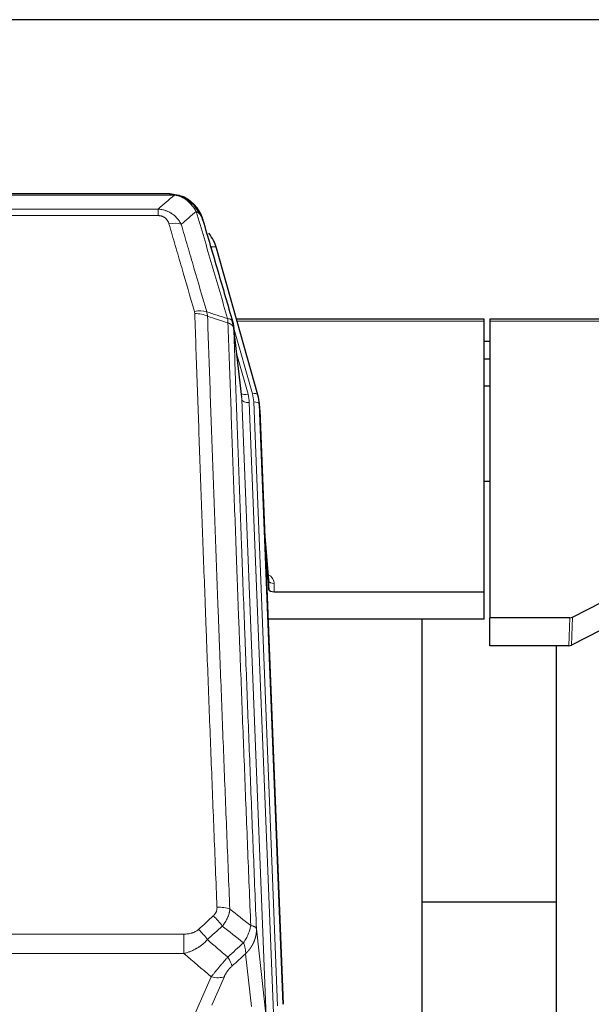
# Model space of a CAD drawing. Header units: inches. Extents: x 0 to 23760, y -13 to 16800.
# Tile 45 of 207: x 5512 to 5819, y 7911 to 8440. Entities that reach past the tile are written whole.
import ezdxf

# ---------------------------------------------------------------- set-up
doc = ezdxf.new("R2010")
doc.units = ezdxf.units.IN
doc.layers.add('254', color=7, linetype='Continuous', true_color=0xffffff)

msp = doc.modelspace()

# ---------------------------------------------------------------- linework, layer by layer
at = {"layer": '254', "color": 2, "linetype": 'Continuous', "lineweight": 25}
for p, q in [((6859.958, 8439.712), (5260.465, 8439.712)), ((5593.026, 8346.086), (5374.905, 8346.086)), ((5599.968, 8344.609), (5600.068, 8344.581)), ((5640.193, 8238.108), (5618.019, 8316.994)), ((5761.965, 8278.824), (5628.747, 8278.824)), ((5761.965, 8277.793), (5761.965, 8278.824)), ((5761.965, 8132.324), (5761.965, 8277.793)), ((5764.965, 8278.824), (5764.965, 8277.793)), ((5899.185, 8278.824), (5764.965, 8278.824)), ((5764.965, 8277.793), (5764.965, 8118.313)), ((5631.572, 8236.788), (5627.157, 8275.307)), ((5764.988, 8266.75), (5761.975, 8266.75)), ((5764.988, 8257.332), (5761.975, 8257.332)), ((5764.98, 8242.834), (5761.97, 8242.834)), ((5640.212, 8238.012), (5640.193, 8238.108)), ((5641.248, 8231.387), (5640.874, 8234.645)), ((5641.369, 8229.802), (5653.937, 7910.59)), ((5764.96, 8191.589), (5761.943, 8191.589)), ((5646.068, 8138.331), (5643.86, 8166.53)), ((5644.241, 8156.856), (5646.064, 8133.575)), ((5646.064, 8133.575), (5646.075, 8138.151)), ((5649.063, 8132.324), (5761.965, 8132.324)), ((5761.965, 8117.515), (5761.965, 8132.324)), ((5809.421, 8118.665), (5825.586, 8126.838)), ((5761.965, 8117.515), (5645.791, 8117.515)), ((5728.625, 7892.13), (5728.625, 8117.513)), ((5764.965, 8103.323), (5764.965, 8118.313)), ((5807.923, 8118.313), (5764.965, 8118.313)), ((5824.53, 8111.707), (5808.851, 8103.679)), ((5807.352, 8103.323), (5764.965, 8103.323)), ((5800.625, 8103.321), (5800.625, 7889.744)), ((5800.621, 7965.464), (5728.588, 7965.464))]:
    msp.add_line(p, q, dxfattribs=at)
at = {"layer": '254', "color": 110, "linetype": 'Continuous', "lineweight": 13}
for p, q in [((5595.368, 8345.423), (5372.563, 8345.423)), ((5600.068, 8344.581), (5600.136, 8344.424)), ((5381.294, 8337.955), (5586.637, 8337.955)), ((5586.637, 8334.422), (5381.294, 8334.422)), ((5586.637, 8337.955), (5586.637, 8334.422)), ((5619.856, 8300.756), (5615.131, 8317.568)), ((5761.965, 8277.793), (5629.034, 8277.793)), ((5898.898, 8277.793), (5764.965, 8277.793)), ((5637.305, 8238.681), (5627.232, 8274.516)), ((5631.663, 8235.614), (5627.286, 8273.795)), ((5628.931, 8259.827), (5634.957, 8238.389)), ((5644.729, 7903.721), (5631.663, 8235.614)), ((5648.575, 7905.807), (5635.655, 8233.988)), ((5650.78, 7909.704), (5638.002, 8234.28)), ((5641.369, 8229.802), (5640.996, 8233.06)), ((5640.996, 8233.06), (5653.691, 7910.596)), ((5646.075, 8138.151), (5643.868, 8166.339)), ((5649.073, 8136.741), (5649.063, 8132.324)), ((5807.352, 8103.323), (5807.923, 8118.313)), ((5809.421, 8118.665), (5808.851, 8103.679)), ((5367.379, 7948.326), (5600.551, 7948.326)), ((5600.551, 7948.326), (5600.551, 7937.895)), ((5639.481, 7951.127), (5644.729, 7903.721)), ((5600.551, 7937.895), (5367.379, 7937.895)), ((5636.814, 7909.341), (5633.666, 7937.775)), ((5600.022, 7890.856), (5615.178, 7925.375)), ((5622.24, 7925.525), (5615.465, 7910.094))]:
    msp.add_line(p, q, dxfattribs=at)
for centre, major_axis, ratio, start_param, end_param in [((5592.484, 8324.2), (9.598, 2.808), 0.562843, 0.6646512, 1.4076092), ((5615.131, 8316.182), (-2.888, -0.812), 0.4480327, 3.1416079, 4.5871119), ((5606.145, 8277.317), (9.604, 2.788), 0.5442898, 0.6684637, 1.414101), ((5606.332, 8276.145), (9.994, 0.345), 0.559112, 0.7940626, 1.551472), ((5634.957, 8240.236), (-3.851, -1.082), 0.4480327, 0.2500116, 1.4455193), ((5611.637, 8233.238), (-24.033, -0.038), 0.8858289, 3.1750594, 3.3842109), ((5637.305, 8237.296), (-2.888, -0.812), 0.4480327, 3.1416079, 4.5871119), ((5613.984, 8233.53), (-24.033, -0.038), 0.8858289, 3.1750594, 3.3842109), ((5635.655, 8235.835), (-3.997, -0.157), 0.4614673, 0.0341943, 1.5526308), ((5638.002, 8232.895), (-2.998, -0.118), 0.4614673, 3.175787, 4.6942235), ((5643.069, 8136.741), (-6.003, -0.046), 0.8757409, 3.1327535, 4.2284576), ((5649.073, 8138.195), (3, -0.007), 0.4848086, 3.1763596, 4.7135294), ((5616.319, 7953.824), (-6.729, 7.397), 0.3051216, 4.2889758, 5.0360109), ((5618.291, 7958.418), (9.992, 0.404), 0.431453, 0.7935197, 1.5533391), ((5608.31, 7946.532), (-6.736, 7.391), 0.3030979, 4.2875497, 5.03344), ((5619.265, 7937.145), (-6.719, 7.407), 0.3029797, 3.5431496, 4.2886573), ((5615.178, 7931.547), (9.156, -4.02), 0.5833249, 4.9631119, 5.806783)]:
    msp.add_ellipse(centre, major_axis=major_axis, ratio=ratio, start_param=start_param, end_param=end_param, dxfattribs=at)
at = {"layer": '254', "color": 2, "linetype": 'Continuous', "lineweight": 25}
for centre, major_axis, ratio, start_param, end_param in [((5591.824, 8310.981), (-27.014, -0.465), 0.8900028, 3.3708663, 3.7436595), ((5613.984, 8232.145), (-27.027, -0.37), 0.8864308, 3.1643526, 3.3735041), ((5614.349, 8228.958), (-27.037, -0.043), 0.8858289, 3.1750594, 3.2413899), ((5649.062, 8133.618), (3, 0), 0.4313147, 3.1753737, 4.7125436), ((5807.92, 8120.942), (3, -0.011), 0.8761328, 4.7166989, 5.239903), ((5807.351, 8105.985), (3, -0.007), 0.8874311, 4.7150805, 5.2382846)]:
    msp.add_ellipse(centre, major_axis=major_axis, ratio=ratio, start_param=start_param, end_param=end_param, dxfattribs=at)
at = {"layer": '254', "color": 110, "linetype": 'Continuous', "lineweight": 13}
for points in [[(5586.637, 8337.955), (5589.564, 8340.442), (5592.475, 8342.931), (5595.368, 8345.423)], [(5607.131, 8336.704), (5604.457, 8334.381), (5601.768, 8332.061), (5599.064, 8329.742)], [(5612.741, 8282.745), (5616.49, 8281.526), (5620.237, 8280.309), (5623.985, 8279.094)], [(5612.741, 8282.745), (5612.854, 8282.361), (5613.042, 8281.581), (5613.159, 8280.779), (5613.2, 8280.372)], [(5624.197, 8276.803), (5620.532, 8277.991), (5616.866, 8279.181), (5613.2, 8280.372)], [(5608.31, 7950.802), (5610.979, 7953.244), (5613.649, 7955.685), (5616.319, 7958.123)], [(5625.174, 7961.774), (5628.926, 7958.823), (5632.677, 7955.867), (5636.426, 7952.907)], [(5621.141, 7952.657), (5618.47, 7950.222), (5615.798, 7947.785), (5613.127, 7945.346)], [(5632.561, 7943.661), (5628.756, 7946.664), (5624.95, 7949.663), (5621.141, 7952.657)], [(5613.127, 7945.346), (5616.774, 7942.214), (5620.423, 7939.084), (5624.074, 7935.955)], [(5624.074, 7935.955), (5626.902, 7938.526), (5629.731, 7941.095), (5632.561, 7943.661)], [(5615.178, 7925.375), (5610.299, 7929.546), (5605.424, 7933.719), (5600.551, 7937.895)], [(5633.666, 7937.775), (5631.22, 7935.56), (5628.773, 7933.342), (5626.327, 7931.123)]]:
    msp.add_open_spline(points, degree=3, dxfattribs=at)
at = {"layer": '254', "color": 2, "linetype": 'Continuous', "lineweight": 25}
for points, degree in [([(5592.826, 8346.083), (5593.443, 8346.087), (5594.066, 8346.057), (5594.692, 8345.993)], 3), ([(5603.579, 8342.528), (5601.932, 8343.748), (5600.066, 8344.583)], 2), ([(5627.163, 8275.226), (5626.413, 8278.057)], 1)]:
    msp.add_open_spline(points, degree=degree, dxfattribs=at)
for points, knots in [([(5592.826, 8346.083), (5592.9, 8346.085), (5592.974, 8346.086), (5593.27, 8346.085), (5593.492, 8346.076), (5593.919, 8346.041), (5594.124, 8346.015), (5594.377, 8345.969), (5594.438, 8345.957), (5594.497, 8345.943)], [0, 0, 0, 0, 0.125, 0.125, 0.5, 0.5, 0.875, 0.875, 1, 1, 1, 1]), ([(5594.497, 8345.943), (5595.908, 8345.854), (5597.344, 8345.548), (5599.215, 8344.847), (5599.679, 8344.647), (5600.136, 8344.424)], [0, 0, 0, 0, 0.75, 0.75, 1, 1, 1, 1]), ([(5597.97, 8345.339), (5598.049, 8345.315), (5598.129, 8345.291), (5598.802, 8345.079), (5599.39, 8344.86), (5599.968, 8344.609)], [0, 0, 0, 0, 0.1180686, 0.1180686, 1, 1, 1, 1]), ([(5600.136, 8344.424), (5600.365, 8344.313), (5600.592, 8344.195), (5601.494, 8343.702), (5602.153, 8343.281), (5603.423, 8342.343), (5604.033, 8341.826), (5604.805, 8341.083), (5604.994, 8340.893), (5605.18, 8340.699)], [0, 0, 0, 0, 0.125, 0.125, 0.5, 0.5, 0.875, 0.875, 1, 1, 1, 1]), ([(5603.655, 8342.472), (5604.301, 8341.989), (5604.916, 8341.464), (5605.724, 8340.677), (5605.948, 8340.448), (5606.165, 8340.214)], [0, 0, 0, 0, 0.7159091, 0.7159091, 1, 1, 1, 1]), ([(5606.595, 8339.647), (5606.574, 8339.691), (5606.551, 8339.735), (5606.472, 8339.87), (5606.409, 8339.96), (5606.283, 8340.104), (5606.227, 8340.16), (5606.165, 8340.214)], [0, 0, 0, 0, 0.2280377, 0.2280377, 0.6912151, 0.6912151, 1, 1, 1, 1]), ([(5606.165, 8340.214), (5606.6, 8339.744), (5607.01, 8339.254), (5608.54, 8337.218), (5609.436, 8335.529), (5610.048, 8333.789)], [0, 0, 0, 0, 0.25, 0.25, 1, 1, 1, 1]), ([(5606.656, 8339.512), (5606.667, 8339.499), (5606.69, 8339.473), (5606.725, 8339.433), (5606.761, 8339.392), (5606.797, 8339.351), (5606.833, 8339.309), (5606.869, 8339.266), (5606.906, 8339.222), (5606.944, 8339.178), (5606.981, 8339.133), (5607.019, 8339.088), (5607.058, 8339.041), (5607.097, 8338.994), (5607.136, 8338.946), (5607.175, 8338.898), (5607.215, 8338.848), (5607.255, 8338.798), (5607.296, 8338.747), (5607.336, 8338.696), (5607.377, 8338.644), (5607.419, 8338.59), (5607.46, 8338.537), (5607.502, 8338.482), (5607.544, 8338.426), (5607.587, 8338.37), (5607.629, 8338.313), (5607.672, 8338.255), (5607.716, 8338.197), (5607.759, 8338.137), (5607.803, 8338.077), (5607.846, 8338.016), (5607.891, 8337.954), (5607.935, 8337.892), (5607.979, 8337.828), (5608.024, 8337.764), (5608.069, 8337.699), (5608.114, 8337.633), (5608.159, 8337.566), (5608.204, 8337.498), (5608.25, 8337.43), (5608.295, 8337.361), (5608.341, 8337.29), (5608.386, 8337.219), (5608.432, 8337.147), (5608.478, 8337.075), (5608.524, 8337.001), (5608.57, 8336.926), (5608.616, 8336.851), (5608.663, 8336.775), (5608.709, 8336.698), (5608.755, 8336.619), (5608.801, 8336.54), (5608.848, 8336.461), (5608.894, 8336.38), (5608.94, 8336.298), (5608.986, 8336.216), (5609.032, 8336.132), (5609.078, 8336.048), (5609.124, 8335.962), (5609.17, 8335.876), (5609.216, 8335.789), (5609.262, 8335.701), (5609.307, 8335.612), (5609.353, 8335.522), (5609.398, 8335.431), (5609.443, 8335.339), (5609.488, 8335.246), (5609.533, 8335.152), (5609.578, 8335.058), (5609.622, 8334.962), (5609.666, 8334.866), (5609.71, 8334.768), (5609.754, 8334.67), (5609.797, 8334.57), (5609.84, 8334.47), (5609.883, 8334.368), (5609.926, 8334.266), (5609.968, 8334.163), (5610.01, 8334.058), (5610.051, 8333.953), (5610.092, 8333.847), (5610.133, 8333.74), (5610.173, 8333.631), (5610.213, 8333.522), (5610.253, 8333.412), (5610.292, 8333.301), (5610.33, 8333.189), (5610.369, 8333.076), (5610.406, 8332.962), (5610.443, 8332.847), (5610.48, 8332.731), (5610.516, 8332.614), (5610.551, 8332.496), (5610.586, 8332.377), (5610.621, 8332.257), (5610.654, 8332.137), (5610.676, 8332.056), (5610.687, 8332.015)], [0, 0, 0, 0, 0.0060657, 0.012223, 0.0184718, 0.0248123, 0.0312443, 0.0377679, 0.0443831, 0.0510899, 0.0578883, 0.0647782, 0.0717598, 0.0788329, 0.0859977, 0.093254, 0.1006019, 0.1080414, 0.1155725, 0.1231952, 0.1309095, 0.1387154, 0.1466129, 0.1546019, 0.1626826, 0.1708549, 0.1791188, 0.1874742, 0.1959213, 0.20446, 0.2130903, 0.2218121, 0.2306256, 0.2395307, 0.2485274, 0.2576156, 0.2667955, 0.276067, 0.2854301, 0.2948848, 0.3044311, 0.314069, 0.3237985, 0.3336196, 0.3435324, 0.3535367, 0.3636326, 0.3738202, 0.3840993, 0.3944701, 0.4049324, 0.4154864, 0.426132, 0.4368691, 0.4476979, 0.4586183, 0.4696303, 0.480734, 0.4919292, 0.503216, 0.5145945, 0.5260645, 0.5376262, 0.5492795, 0.5610244, 0.5728609, 0.584789, 0.5968087, 0.60892, 0.621123, 0.6334175, 0.6458037, 0.6582815, 0.6708509, 0.6835119, 0.6962645, 0.7091087, 0.7220445, 0.735072, 0.748191, 0.7614017, 0.774704, 0.7880979, 0.8015834, 0.8151605, 0.8288293, 0.8425896, 0.8564416, 0.8703852, 0.8844204, 0.8985472, 0.9127656, 0.9270756, 0.9414773, 0.9559705, 0.9705554, 0.9852319, 1, 1, 1, 1]), ([(5610.687, 8332.015), (5610.63, 8332.325), (5610.548, 8332.63), (5610.334, 8333.222), (5610.203, 8333.511), (5610.048, 8333.789)], [0, 0, 0, 0, 0.5, 0.5, 1, 1, 1, 1]), ([(5610.687, 8332.015), (5612.018, 8327.493), (5613.35, 8322.96), (5616.018, 8313.873), (5617.354, 8309.319), (5621.364, 8295.627), (5624.044, 8286.457), (5626.73, 8277.246)], [0, 0, 0, 0, 0.25, 0.25, 0.5, 0.5, 1, 1, 1, 1]), ([(5626.73, 8277.246), (5626.735, 8277.229), (5626.745, 8277.194), (5626.76, 8277.142), (5626.775, 8277.088), (5626.791, 8277.034), (5626.806, 8276.978), (5626.821, 8276.921), (5626.837, 8276.863), (5626.852, 8276.804), (5626.867, 8276.744), (5626.883, 8276.683), (5626.898, 8276.62), (5626.914, 8276.556), (5626.929, 8276.492), (5626.944, 8276.426), (5626.959, 8276.359), (5626.974, 8276.291), (5626.989, 8276.221), (5627.004, 8276.151), (5627.018, 8276.079), (5627.033, 8276.006), (5627.047, 8275.932), (5627.061, 8275.857), (5627.075, 8275.781), (5627.089, 8275.704), (5627.102, 8275.625), (5627.123, 8275.499), (5627.149, 8275.329), (5627.177, 8275.122), (5627.201, 8274.93), (5627.22, 8274.753), (5627.236, 8274.591), (5627.249, 8274.444), (5627.259, 8274.311), (5627.266, 8274.194), (5627.273, 8274.092), (5627.277, 8274.006), (5627.281, 8273.934), (5627.283, 8273.878), (5627.285, 8273.837), (5627.286, 8273.811), (5627.286, 8273.799), (5627.286, 8273.795)], [0, 0, 0, 0, 0.0155037, 0.0313049, 0.0474035, 0.0637997, 0.0804935, 0.097485, 0.1147743, 0.1323613, 0.1502462, 0.1684289, 0.1869096, 0.2056883, 0.224765, 0.2441397, 0.2638126, 0.2837835, 0.3040527, 0.32462, 0.3454856, 0.3666494, 0.3881116, 0.409872, 0.4319308, 0.454288, 0.4769435, 0.4998975, 0.5635611, 0.6228928, 0.6778927, 0.7285606, 0.7748966, 0.8169007, 0.8545729, 0.8879131, 0.9169214, 0.9415977, 0.9619421, 0.9779545, 0.989635, 0.9969835, 1, 1, 1, 1])]:
    msp.add_open_spline(points, degree=3, knots=knots, dxfattribs=at)
at = {"layer": '254', "color": 110, "linetype": 'Continuous', "lineweight": 13}
for points, knots in [([(5594.497, 8345.943), (5594.616, 8345.917), (5594.726, 8345.886), (5594.974, 8345.799), (5595.099, 8345.738), (5595.286, 8345.596), (5595.347, 8345.515), (5595.368, 8345.423)], [0, 0, 0, 0, 0.25, 0.25, 0.625, 0.625, 1, 1, 1, 1]), ([(5595.368, 8345.423), (5596.588, 8345.321), (5597.764, 8345.027), (5599.258, 8344.401), (5599.626, 8344.225), (5599.986, 8344.03)], [0, 0, 0, 0, 0.75, 0.75, 1, 1, 1, 1]), ([(5600.136, 8344.424), (5600.138, 8344.394), (5600.136, 8344.362), (5600.123, 8344.276), (5600.107, 8344.221), (5600.059, 8344.117), (5600.026, 8344.068), (5599.986, 8344.03)], [0, 0, 0, 0, 0.25, 0.25, 0.625, 0.625, 1, 1, 1, 1]), ([(5599.986, 8344.03), (5600.166, 8343.933), (5600.345, 8343.831), (5601.052, 8343.406), (5601.566, 8343.048), (5602.561, 8342.262), (5603.04, 8341.833), (5603.654, 8341.225), (5603.806, 8341.069), (5603.955, 8340.911)], [0, 0, 0, 0, 0.125, 0.125, 0.5, 0.5, 0.875, 0.875, 1, 1, 1, 1]), ([(5605.18, 8340.699), (5605.081, 8340.725), (5604.98, 8340.748), (5604.723, 8340.798), (5604.565, 8340.822), (5604.255, 8340.866), (5604.101, 8340.887), (5603.955, 8340.911)], [0, 0, 0, 0, 0.25, 0.25, 0.625, 0.625, 1, 1, 1, 1]), ([(5603.955, 8340.911), (5604.254, 8340.595), (5604.545, 8340.267), (5605.671, 8338.917), (5606.438, 8337.819), (5607.131, 8336.704)], [0, 0, 0, 0, 0.25, 0.25, 1, 1, 1, 1]), ([(5606.165, 8340.214), (5606.135, 8340.24), (5606.102, 8340.266), (5605.968, 8340.368), (5605.855, 8340.438), (5605.605, 8340.56), (5605.469, 8340.612), (5605.278, 8340.671), (5605.229, 8340.685), (5605.18, 8340.699)], [0, 0, 0, 0, 0.125, 0.125, 0.5, 0.5, 0.875, 0.875, 1, 1, 1, 1]), ([(5605.18, 8340.699), (5605.551, 8340.31), (5605.908, 8339.903), (5607.268, 8338.22), (5608.139, 8336.826), (5608.838, 8335.374)], [0, 0, 0, 0, 0.25, 0.25, 1, 1, 1, 1]), ([(5586.637, 8337.955), (5586.971, 8337.932), (5587.305, 8337.899), (5587.968, 8337.811), (5588.296, 8337.758), (5589.272, 8337.566), (5589.909, 8337.397), (5590.612, 8337.16), (5590.69, 8337.133), (5590.845, 8337.078), (5590.923, 8337.05), (5591.154, 8336.963), (5591.307, 8336.903), (5591.762, 8336.715), (5592.357, 8336.445), (5592.929, 8336.138), (5593.351, 8335.892), (5593.559, 8335.766), (5593.765, 8335.635), (5593.901, 8335.546), (5593.969, 8335.501), (5594.574, 8335.092), (5595.082, 8334.696), (5595.802, 8334.057), (5596.034, 8333.836), (5596.372, 8333.494), (5596.484, 8333.378), (5596.702, 8333.142), (5596.81, 8333.022), (5597.337, 8332.417), (5597.725, 8331.911), (5598.44, 8330.857), (5598.766, 8330.309), (5599.064, 8329.742)], [0, 0, 0, 0, 0.0625, 0.0625, 0.125, 0.125, 0.25, 0.25, 0.265625, 0.265625, 0.28125, 0.28125, 0.3125, 0.3125, 0.375, 0.4375, 0.4375, 0.46875, 0.484375, 0.484375, 0.5, 0.5, 0.625, 0.625, 0.6875, 0.6875, 0.71875, 0.71875, 0.75, 0.75, 0.875, 0.875, 1, 1, 1, 1]), ([(5586.637, 8334.422), (5586.819, 8334.422), (5587.002, 8334.416), (5587.365, 8334.389), (5587.545, 8334.37), (5587.901, 8334.316), (5588.076, 8334.282), (5588.423, 8334.2), (5588.594, 8334.152), (5588.805, 8334.082), (5588.847, 8334.067), (5588.93, 8334.037), (5589.055, 8333.991), (5589.176, 8333.941), (5589.415, 8333.836), (5589.723, 8333.683), (5590.01, 8333.504), (5590.183, 8333.385), (5590.218, 8333.361), (5590.286, 8333.311), (5590.319, 8333.286), (5590.419, 8333.21), (5590.484, 8333.158), (5590.674, 8332.999), (5590.793, 8332.889), (5591.02, 8332.66), (5591.127, 8332.542), (5591.329, 8332.3), (5591.425, 8332.175), (5591.538, 8332.014), (5591.56, 8331.982), (5591.604, 8331.917), (5591.626, 8331.884), (5591.69, 8331.786), (5591.731, 8331.72), (5591.849, 8331.52), (5591.923, 8331.386), (5592.06, 8331.114), (5592.123, 8330.976), (5592.3, 8330.559), (5592.4, 8330.275), (5592.484, 8329.987)], [0, 0, 0, 0, 0.0625, 0.0625, 0.125, 0.125, 0.1875, 0.1875, 0.25, 0.25, 0.265625, 0.265625, 0.28125, 0.3125, 0.3125, 0.375, 0.4375, 0.4375, 0.453125, 0.453125, 0.46875, 0.46875, 0.5, 0.5, 0.5625, 0.5625, 0.625, 0.625, 0.6875, 0.6875, 0.703125, 0.703125, 0.71875, 0.71875, 0.75, 0.75, 0.8125, 0.8125, 0.875, 0.875, 1, 1, 1, 1]), ([(5608.838, 8335.374), (5608.592, 8335.621), (5608.325, 8335.856), (5607.755, 8336.3), (5607.451, 8336.509), (5607.131, 8336.704)], [0, 0, 0, 0, 0.5, 0.5, 1, 1, 1, 1]), ([(5623.985, 8279.094), (5621.162, 8288.787), (5618.347, 8298.435), (5614.133, 8312.838), (5612.73, 8317.627), (5609.928, 8327.183), (5608.529, 8331.949), (5607.131, 8336.704)], [0, 0, 0, 0, 0.5, 0.5, 0.75, 0.75, 1, 1, 1, 1]), ([(5610.048, 8333.789), (5609.892, 8334.074), (5609.712, 8334.35), (5609.308, 8334.879), (5609.083, 8335.132), (5608.838, 8335.374)], [0, 0, 0, 0, 0.5, 0.5, 1, 1, 1, 1]), ([(5606.145, 8282.916), (5603.859, 8290.821), (5601.578, 8298.696), (5598.163, 8310.464), (5597.025, 8314.38), (5594.753, 8322.194), (5593.618, 8326.094), (5592.484, 8329.987)], [0, 0, 0, 0, 0.5, 0.5, 0.75, 0.75, 1, 1, 1, 1]), ([(5599.064, 8329.742), (5600.199, 8325.856), (5601.335, 8321.962), (5603.611, 8314.16), (5604.749, 8310.25), (5608.169, 8298.501), (5610.453, 8290.638), (5612.741, 8282.745)], [0, 0, 0, 0, 0.25, 0.25, 0.5, 0.5, 1, 1, 1, 1]), ([(5606.145, 8282.916), (5606.201, 8282.722), (5606.244, 8282.527), (5606.307, 8282.135), (5606.325, 8281.937), (5606.332, 8281.738)], [0, 0, 0, 0, 0.5, 0.5, 1, 1, 1, 1]), ([(5618.291, 7962.735), (5617.733, 7976.566), (5616.633, 8004.096), (5615.025, 8045), (5613.983, 8072.008), (5613.212, 8092.167), (5612.83, 8102.221), (5612.451, 8112.239), (5612.2, 8118.91), (5612.075, 8122.241), (5611.451, 8138.876), (5610.96, 8152.113), (5610.235, 8171.863), (5609.995, 8178.427), (5609.519, 8191.518), (5609.283, 8198.044), (5608.581, 8217.567), (5607.66, 8243.447), (5606.77, 8269.025), (5606.332, 8281.738)], [0, 0, 0, 0, 0.125, 0.25, 0.375, 0.375, 0.4375, 0.46875, 0.46875, 0.5, 0.5, 0.625, 0.625, 0.6875, 0.6875, 0.75, 0.75, 0.875, 1, 1, 1, 1]), ([(5613.2, 8280.372), (5613.638, 8267.675), (5614.53, 8242.129), (5615.451, 8216.283), (5616.154, 8196.785), (5616.391, 8190.266), (5616.867, 8177.192), (5617.107, 8170.636), (5617.834, 8150.912), (5618.325, 8137.692), (5618.95, 8121.078), (5619.075, 8117.751), (5619.327, 8111.089), (5619.706, 8101.083), (5620.089, 8091.041), (5620.86, 8070.909), (5621.904, 8043.935), (5623.514, 8003.083), (5624.616, 7975.587), (5625.174, 7961.774)], [0, 0, 0, 0, 0.125, 0.25, 0.25, 0.3125, 0.3125, 0.375, 0.375, 0.5, 0.5, 0.53125, 0.53125, 0.5625, 0.625, 0.625, 0.75, 0.875, 1, 1, 1, 1]), ([(5626.73, 8277.246), (5626.708, 8277.492), (5626.631, 8277.723), (5626.367, 8278.142), (5626.181, 8278.331), (5625.71, 8278.653), (5625.424, 8278.786), (5624.766, 8278.99), (5624.393, 8279.06), (5623.985, 8279.094)], [0, 0, 0, 0, 0.25, 0.25, 0.5, 0.5, 0.75, 0.75, 1, 1, 1, 1]), ([(5623.985, 8279.094), (5624.06, 8278.722), (5624.102, 8278.35), (5624.16, 8277.592), (5624.176, 8277.205), (5624.197, 8276.803)], [0, 0, 0, 0, 0.5, 0.5, 1, 1, 1, 1]), ([(5627.286, 8273.795), (5627.285, 8273.803), (5627.283, 8273.819), (5627.28, 8273.842), (5627.277, 8273.866), (5627.273, 8273.89), (5627.27, 8273.913), (5627.265, 8273.937), (5627.261, 8273.961), (5627.257, 8273.984), (5627.252, 8274.008), (5627.247, 8274.031), (5627.241, 8274.055), (5627.236, 8274.079), (5627.23, 8274.102), (5627.224, 8274.126), (5627.217, 8274.149), (5627.211, 8274.172), (5627.204, 8274.196), (5627.197, 8274.219), (5627.189, 8274.243), (5627.182, 8274.266), (5627.174, 8274.289), (5627.166, 8274.313), (5627.158, 8274.336), (5627.149, 8274.359), (5627.14, 8274.382), (5627.131, 8274.406), (5627.122, 8274.429), (5627.112, 8274.452), (5627.102, 8274.475), (5627.092, 8274.498), (5627.082, 8274.521), (5627.071, 8274.544), (5627.06, 8274.567), (5627.049, 8274.59), (5627.038, 8274.613), (5627.026, 8274.636), (5627.014, 8274.659), (5627.002, 8274.681), (5626.99, 8274.704), (5626.977, 8274.727), (5626.964, 8274.75), (5626.951, 8274.772), (5626.938, 8274.795), (5626.924, 8274.817), (5626.91, 8274.84), (5626.896, 8274.862), (5626.882, 8274.885), (5626.867, 8274.907), (5626.852, 8274.929), (5626.837, 8274.952), (5626.822, 8274.974), (5626.806, 8274.996), (5626.791, 8275.018), (5626.775, 8275.04), (5626.758, 8275.063), (5626.742, 8275.085), (5626.725, 8275.106), (5626.708, 8275.128), (5626.691, 8275.15), (5626.673, 8275.172), (5626.656, 8275.194), (5626.638, 8275.215), (5626.62, 8275.237), (5626.601, 8275.259), (5626.582, 8275.28), (5626.564, 8275.302), (5626.544, 8275.323), (5626.525, 8275.344), (5626.505, 8275.366), (5626.486, 8275.387), (5626.466, 8275.408), (5626.445, 8275.429), (5626.425, 8275.45), (5626.404, 8275.471), (5626.377, 8275.498), (5626.343, 8275.531), (5626.302, 8275.57), (5626.26, 8275.609), (5626.218, 8275.647), (5626.175, 8275.685), (5626.131, 8275.723), (5626.086, 8275.76), (5626.04, 8275.797), (5625.994, 8275.834), (5625.947, 8275.87), (5625.899, 8275.907), (5625.85, 8275.942), (5625.801, 8275.978), (5625.751, 8276.013), (5625.7, 8276.048), (5625.648, 8276.083), (5625.596, 8276.117), (5625.543, 8276.151), (5625.489, 8276.184), (5625.434, 8276.217), (5625.379, 8276.25), (5625.323, 8276.283), (5625.266, 8276.315), (5625.208, 8276.347), (5625.15, 8276.378), (5625.091, 8276.409), (5625.032, 8276.44), (5624.971, 8276.47), (5624.91, 8276.5), (5624.849, 8276.53), (5624.787, 8276.559), (5624.724, 8276.588), (5624.66, 8276.616), (5624.596, 8276.644), (5624.531, 8276.672), (5624.465, 8276.699), (5624.399, 8276.726), (5624.332, 8276.752), (5624.265, 8276.778), (5624.219, 8276.795), (5624.197, 8276.803)], [0, 0, 0, 0, 0.0066687, 0.0133374, 0.0200061, 0.0266746, 0.0333432, 0.0400116, 0.0466801, 0.0533484, 0.0600168, 0.066685, 0.0733532, 0.0800214, 0.0866895, 0.0933575, 0.1000255, 0.1066935, 0.1133614, 0.1200292, 0.126697, 0.1333647, 0.1400324, 0.1467001, 0.1533676, 0.1600352, 0.1667026, 0.1733701, 0.1800374, 0.1867047, 0.193372, 0.2000392, 0.2067064, 0.2133735, 0.2200405, 0.2267075, 0.2333745, 0.2400414, 0.2467082, 0.253375, 0.2600418, 0.2667085, 0.2733751, 0.2800417, 0.2867082, 0.2933747, 0.3000412, 0.3067075, 0.3133739, 0.3200401, 0.3267064, 0.3333725, 0.3400387, 0.3467047, 0.3533708, 0.3600367, 0.3667026, 0.3733685, 0.3800343, 0.3867001, 0.3933658, 0.4000315, 0.4066971, 0.4133626, 0.4200281, 0.4266936, 0.433359, 0.4400243, 0.4466896, 0.4533549, 0.4600201, 0.4666852, 0.4733503, 0.4800154, 0.4866804, 0.4933453, 0.5000102, 0.5125098, 0.5250093, 0.5375088, 0.5500082, 0.5625077, 0.5750071, 0.5875066, 0.600006, 0.6125054, 0.6250049, 0.6375043, 0.6500037, 0.6625032, 0.6750026, 0.6875021, 0.7000016, 0.7125011, 0.7250006, 0.7375001, 0.7499997, 0.7624993, 0.7749989, 0.7874985, 0.7999982, 0.812498, 0.8249977, 0.8374975, 0.8499974, 0.8624973, 0.8749972, 0.8874972, 0.8999973, 0.9124974, 0.9249976, 0.9374978, 0.9499981, 0.9624985, 0.9749989, 0.9874994, 1, 1, 1, 1]), ([(5636.426, 7952.907), (5635.854, 7966.96), (5634.727, 7994.931), (5633.081, 8036.482), (5632.015, 8063.914), (5631.227, 8084.386), (5630.836, 8094.598), (5630.384, 8106.466), (5630.192, 8111.543), (5630.064, 8114.926), (5630, 8116.616), (5629.681, 8125.062), (5629.301, 8135.169), (5628.863, 8146.912), (5628.677, 8151.935), (5628.553, 8155.281), (5628.491, 8156.953), (5627.935, 8171.989), (5626.962, 8198.564), (5625.551, 8237.958), (5624.643, 8263.907), (5624.197, 8276.803)], [0, 0, 0, 0, 0.125, 0.25, 0.375, 0.375, 0.4375, 0.46875, 0.484375, 0.484375, 0.5, 0.5, 0.5625, 0.59375, 0.609375, 0.609375, 0.625, 0.625, 0.75, 0.875, 1, 1, 1, 1]), ([(5627.286, 8273.795), (5627.731, 8260.948), (5628.637, 8235.097), (5630.044, 8195.853), (5631.014, 8169.379), (5631.568, 8154.4), (5631.63, 8152.734), (5631.754, 8149.401), (5631.94, 8144.397), (5632.376, 8132.698), (5632.755, 8122.63), (5633.073, 8114.216), (5633.137, 8112.532), (5633.264, 8109.162), (5633.456, 8104.104), (5633.906, 8092.281), (5634.297, 8082.108), (5635.083, 8061.713), (5636.146, 8034.385), (5637.787, 7992.991), (5638.911, 7965.127), (5639.481, 7951.127)], [0, 0, 0, 0, 0.125, 0.25, 0.375, 0.375, 0.390625, 0.390625, 0.40625, 0.4375, 0.5, 0.5, 0.515625, 0.515625, 0.53125, 0.5625, 0.625, 0.625, 0.75, 0.875, 1, 1, 1, 1]), ([(5618.291, 7962.735), (5618.299, 7962.522), (5618.297, 7962.309), (5618.28, 7962.043), (5618.276, 7961.989), (5618.266, 7961.883), (5618.26, 7961.83), (5618.241, 7961.671), (5618.226, 7961.565), (5618.17, 7961.251), (5618.122, 7961.045), (5618.002, 7960.638), (5617.93, 7960.437), (5617.803, 7960.141), (5617.758, 7960.043), (5617.686, 7959.897), (5617.661, 7959.848), (5617.61, 7959.752), (5617.584, 7959.704), (5617.449, 7959.468), (5617.331, 7959.285), (5617.075, 7958.932), (5616.937, 7958.762), (5616.642, 7958.433), (5616.485, 7958.275), (5616.319, 7958.123)], [0, 0, 0, 0, 0.125, 0.125, 0.15625, 0.15625, 0.1875, 0.1875, 0.25, 0.25, 0.375, 0.375, 0.5, 0.5, 0.5625, 0.5625, 0.59375, 0.59375, 0.625, 0.625, 0.75, 0.75, 0.875, 0.875, 1, 1, 1, 1]), ([(5625.174, 7961.774), (5625.138, 7961.381), (5625.084, 7960.986), (5624.996, 7960.492), (5624.978, 7960.393), (5624.938, 7960.195), (5624.917, 7960.096), (5624.851, 7959.799), (5624.803, 7959.601), (5624.647, 7959.01), (5624.405, 7958.227), (5624.098, 7957.45), (5623.842, 7956.871), (5623.73, 7956.631), (5623.611, 7956.391), (5623.563, 7956.295), (5623.539, 7956.247), (5623.466, 7956.104), (5623.416, 7956.008), (5623.161, 7955.534), (5622.943, 7955.16), (5622.478, 7954.425), (5621.984, 7953.701), (5621.432, 7953.001), (5621.141, 7952.657)], [0, 0, 0, 0, 0.125, 0.125, 0.15625, 0.15625, 0.1875, 0.1875, 0.25, 0.25, 0.375, 0.5, 0.5, 0.5625, 0.578125, 0.578125, 0.59375, 0.59375, 0.625, 0.625, 0.75, 0.75, 0.875, 1, 1, 1, 1]), ([(5636.426, 7952.907), (5636.297, 7952.163), (5636.118, 7951.4), (5635.662, 7949.856), (5635.384, 7949.074), (5634.896, 7947.9), (5634.722, 7947.509), (5634.35, 7946.728), (5634.152, 7946.338), (5633.526, 7945.176), (5633.064, 7944.41), (5632.561, 7943.661)], [0, 0, 0, 0, 0.25, 0.25, 0.5, 0.5, 0.625, 0.625, 0.75, 0.75, 1, 1, 1, 1]), ([(5639.481, 7951.127), (5639.452, 7951.331), (5639.362, 7951.526), (5639.139, 7951.8), (5639.05, 7951.889), (5638.844, 7952.058), (5638.727, 7952.139), (5638.465, 7952.292), (5638.321, 7952.365), (5638.007, 7952.5), (5637.837, 7952.564), (5637.473, 7952.68), (5637.279, 7952.733), (5636.868, 7952.829), (5636.652, 7952.871), (5636.426, 7952.907)], [0, 0, 0, 0, 0.25, 0.25, 0.375, 0.375, 0.5, 0.5, 0.625, 0.625, 0.75, 0.75, 0.875, 0.875, 1, 1, 1, 1]), ([(5608.31, 7950.802), (5608.185, 7950.687), (5608.055, 7950.577), (5607.853, 7950.417), (5607.785, 7950.365), (5607.647, 7950.264), (5607.578, 7950.214), (5607.225, 7949.972), (5606.931, 7949.796), (5606.321, 7949.478), (5606.005, 7949.335), (5605.597, 7949.175), (5605.515, 7949.143), (5605.35, 7949.083), (5605.268, 7949.054), (5605.019, 7948.97), (5604.853, 7948.919), (5604.352, 7948.774), (5604.015, 7948.692), (5603.335, 7948.555), (5602.993, 7948.499), (5602.303, 7948.411), (5601.956, 7948.379), (5601.257, 7948.337), (5600.905, 7948.326), (5600.551, 7948.326)], [0, 0, 0, 0, 0.0625, 0.0625, 0.09375, 0.09375, 0.125, 0.125, 0.25, 0.25, 0.375, 0.375, 0.40625, 0.40625, 0.4375, 0.4375, 0.5, 0.5, 0.625, 0.625, 0.75, 0.75, 0.875, 0.875, 1, 1, 1, 1]), ([(5639.481, 7951.127), (5639.482, 7951.107), (5639.483, 7951.067), (5639.485, 7951.007), (5639.487, 7950.948), (5639.488, 7950.888), (5639.489, 7950.828), (5639.49, 7950.769), (5639.491, 7950.709), (5639.491, 7950.649), (5639.492, 7950.59), (5639.492, 7950.53), (5639.491, 7950.47), (5639.491, 7950.411), (5639.49, 7950.351), (5639.489, 7950.292), (5639.488, 7950.232), (5639.486, 7950.172), (5639.485, 7950.113), (5639.483, 7950.053), (5639.481, 7949.994), (5639.478, 7949.934), (5639.476, 7949.875), (5639.473, 7949.815), (5639.47, 7949.756), (5639.467, 7949.697), (5639.463, 7949.637), (5639.459, 7949.578), (5639.455, 7949.519), (5639.451, 7949.459), (5639.447, 7949.4), (5639.442, 7949.341), (5639.437, 7949.282), (5639.432, 7949.222), (5639.427, 7949.163), (5639.421, 7949.104), (5639.415, 7949.045), (5639.409, 7948.986), (5639.403, 7948.927), (5639.396, 7948.868), (5639.39, 7948.809), (5639.383, 7948.75), (5639.376, 7948.691), (5639.368, 7948.632), (5639.361, 7948.574), (5639.353, 7948.515), (5639.345, 7948.456), (5639.336, 7948.397), (5639.328, 7948.339), (5639.319, 7948.28), (5639.31, 7948.221), (5639.301, 7948.163), (5639.292, 7948.104), (5639.282, 7948.046), (5639.273, 7947.987), (5639.262, 7947.929), (5639.252, 7947.871), (5639.242, 7947.812), (5639.231, 7947.754), (5639.22, 7947.696), (5639.209, 7947.638), (5639.198, 7947.579), (5639.186, 7947.521), (5639.175, 7947.463), (5639.163, 7947.405), (5639.151, 7947.347), (5639.138, 7947.29), (5639.126, 7947.232), (5639.113, 7947.174), (5639.1, 7947.116), (5639.087, 7947.058), (5639.073, 7947.001), (5639.06, 7946.943), (5639.046, 7946.886), (5639.032, 7946.828), (5639.018, 7946.771), (5639.003, 7946.713), (5638.989, 7946.656), (5638.974, 7946.599), (5638.959, 7946.542), (5638.943, 7946.485), (5638.928, 7946.427), (5638.912, 7946.37), (5638.896, 7946.314), (5638.88, 7946.257), (5638.864, 7946.2), (5638.848, 7946.143), (5638.831, 7946.086), (5638.814, 7946.03), (5638.797, 7945.973), (5638.78, 7945.916), (5638.762, 7945.86), (5638.745, 7945.804), (5638.727, 7945.747), (5638.709, 7945.691), (5638.69, 7945.635), (5638.672, 7945.579), (5638.653, 7945.522), (5638.634, 7945.466), (5638.615, 7945.411), (5638.596, 7945.355), (5638.577, 7945.299), (5638.557, 7945.243), (5638.537, 7945.187), (5638.517, 7945.132), (5638.497, 7945.076), (5638.477, 7945.021), (5638.456, 7944.965), (5638.436, 7944.91), (5638.415, 7944.855), (5638.394, 7944.8), (5638.372, 7944.745), (5638.351, 7944.69), (5638.329, 7944.635), (5638.307, 7944.58), (5638.285, 7944.525), (5638.263, 7944.47), (5638.241, 7944.416), (5638.218, 7944.361), (5638.195, 7944.307), (5638.172, 7944.252), (5638.149, 7944.198), (5638.126, 7944.144), (5638.102, 7944.089), (5638.079, 7944.035), (5638.055, 7943.981), (5638.031, 7943.927), (5638.007, 7943.873), (5637.982, 7943.82), (5637.958, 7943.766), (5637.933, 7943.712), (5637.908, 7943.659), (5637.883, 7943.605), (5637.858, 7943.552), (5637.832, 7943.499), (5637.807, 7943.445), (5637.781, 7943.392), (5637.755, 7943.339), (5637.729, 7943.286), (5637.702, 7943.234), (5637.676, 7943.181), (5637.649, 7943.128), (5637.623, 7943.075), (5637.596, 7943.023), (5637.569, 7942.971), (5637.541, 7942.918), (5637.514, 7942.866), (5637.486, 7942.814), (5637.458, 7942.762), (5637.43, 7942.71), (5637.402, 7942.658), (5637.374, 7942.606), (5637.346, 7942.554), (5637.317, 7942.503), (5637.288, 7942.451), (5637.259, 7942.4), (5637.23, 7942.349), (5637.201, 7942.297), (5637.172, 7942.246), (5637.142, 7942.195), (5637.112, 7942.144), (5637.083, 7942.093), (5637.053, 7942.042), (5637.022, 7941.992), (5636.992, 7941.941), (5636.962, 7941.891), (5636.931, 7941.84), (5636.9, 7941.79), (5636.869, 7941.74), (5636.838, 7941.69), (5636.807, 7941.64), (5636.775, 7941.59), (5636.744, 7941.54), (5636.712, 7941.49), (5636.68, 7941.441), (5636.648, 7941.391), (5636.616, 7941.342), (5636.584, 7941.292), (5636.552, 7941.243), (5636.519, 7941.194), (5636.486, 7941.145), (5636.453, 7941.096), (5636.42, 7941.047), (5636.387, 7940.999), (5636.354, 7940.95), (5636.32, 7940.902), (5636.287, 7940.853), (5636.253, 7940.805), (5636.219, 7940.757), (5636.185, 7940.709), (5636.151, 7940.661), (5636.117, 7940.613), (5636.083, 7940.565), (5636.048, 7940.517), (5636.013, 7940.47), (5635.979, 7940.422), (5635.944, 7940.375), (5635.909, 7940.328), (5635.873, 7940.28), (5635.838, 7940.233), (5635.802, 7940.187), (5635.767, 7940.14), (5635.731, 7940.093), (5635.695, 7940.046), (5635.659, 7940), (5635.623, 7939.953), (5635.587, 7939.907), (5635.55, 7939.861), (5635.514, 7939.815), (5635.477, 7939.769), (5635.441, 7939.723), (5635.404, 7939.677), (5635.367, 7939.632), (5635.33, 7939.586), (5635.292, 7939.541), (5635.255, 7939.495), (5635.217, 7939.45), (5635.18, 7939.405), (5635.142, 7939.36), (5635.104, 7939.315), (5635.066, 7939.27), (5635.028, 7939.226), (5634.99, 7939.181), (5634.952, 7939.137), (5634.913, 7939.093), (5634.875, 7939.048), (5634.836, 7939.004), (5634.797, 7938.96), (5634.758, 7938.916), (5634.719, 7938.873), (5634.68, 7938.829), (5634.641, 7938.785), (5634.601, 7938.742), (5634.562, 7938.699), (5634.522, 7938.656), (5634.483, 7938.612), (5634.443, 7938.57), (5634.403, 7938.527), (5634.363, 7938.484), (5634.323, 7938.441), (5634.282, 7938.399), (5634.242, 7938.356), (5634.202, 7938.314), (5634.161, 7938.272), (5634.12, 7938.23), (5634.08, 7938.188), (5634.039, 7938.146), (5633.998, 7938.105), (5633.957, 7938.063), (5633.916, 7938.022), (5633.874, 7937.98), (5633.833, 7937.939), (5633.791, 7937.898), (5633.75, 7937.857), (5633.708, 7937.816), (5633.68, 7937.789), (5633.666, 7937.775)], [0, 0, 0, 0, 0.0042303, 0.0084583, 0.0126838, 0.016907, 0.0211277, 0.0253461, 0.0295621, 0.0337757, 0.037987, 0.0421959, 0.0464023, 0.0506064, 0.0548082, 0.0590075, 0.0632045, 0.0673991, 0.0715913, 0.0757811, 0.0799686, 0.0841537, 0.0883364, 0.0925167, 0.0966947, 0.1008703, 0.1050435, 0.1092144, 0.1133829, 0.117549, 0.1217128, 0.1258741, 0.1300332, 0.1341898, 0.1383441, 0.1424961, 0.1466456, 0.1507929, 0.1549377, 0.1590802, 0.1632203, 0.1673581, 0.1714935, 0.1756266, 0.1797573, 0.1838856, 0.1880116, 0.1921352, 0.1962565, 0.2003755, 0.204492, 0.2086063, 0.2127182, 0.2168277, 0.2209349, 0.2250397, 0.2291422, 0.2332423, 0.2373401, 0.2414356, 0.2455287, 0.2496195, 0.2537079, 0.257794, 0.2618777, 0.2659591, 0.2700382, 0.2741149, 0.2781893, 0.2822614, 0.2863311, 0.2903985, 0.2944635, 0.2985262, 0.3025866, 0.3066447, 0.3107004, 0.3147538, 0.3188048, 0.3228536, 0.3269, 0.3309441, 0.3349858, 0.3390253, 0.3430624, 0.3470972, 0.3511296, 0.3551598, 0.3591876, 0.3632131, 0.3672363, 0.3712571, 0.3752757, 0.3792919, 0.3833058, 0.3873174, 0.3913267, 0.3953337, 0.3993384, 0.4033407, 0.4073408, 0.4113385, 0.4153339, 0.419327, 0.4233179, 0.4273064, 0.4312926, 0.4352765, 0.4392581, 0.4432373, 0.4472143, 0.451189, 0.4551614, 0.4591315, 0.4630993, 0.4670648, 0.471028, 0.4749889, 0.4789475, 0.4829038, 0.4868578, 0.4908095, 0.494759, 0.4987061, 0.502651, 0.5065936, 0.5105338, 0.5144718, 0.5184076, 0.522341, 0.5262721, 0.530201, 0.5341276, 0.5380519, 0.5419739, 0.5458936, 0.5498111, 0.5537262, 0.5576392, 0.5615498, 0.5654581, 0.5693642, 0.573268, 0.5771696, 0.5810688, 0.5849658, 0.5888606, 0.592753, 0.5966432, 0.6005311, 0.6044168, 0.6083002, 0.6121813, 0.6160602, 0.6199368, 0.6238111, 0.6276832, 0.6315531, 0.6354206, 0.6392859, 0.643149, 0.6470098, 0.6508684, 0.6547247, 0.6585787, 0.6624305, 0.66628, 0.6701273, 0.6739724, 0.6778152, 0.6816557, 0.685494, 0.6893301, 0.6931639, 0.6969955, 0.7008248, 0.7046519, 0.7084768, 0.7122994, 0.7161198, 0.7199379, 0.7237539, 0.7275675, 0.731379, 0.7351882, 0.7389952, 0.7427999, 0.7466024, 0.7504027, 0.7542008, 0.7579966, 0.7617902, 0.7655816, 0.7693708, 0.7731577, 0.7769424, 0.7807249, 0.7845052, 0.7882833, 0.7920591, 0.7958327, 0.7996042, 0.8033734, 0.8071403, 0.8109051, 0.8146677, 0.818428, 0.8221862, 0.8259421, 0.8296958, 0.8334474, 0.8371967, 0.8409438, 0.8446887, 0.8484314, 0.8521719, 0.8559102, 0.8596463, 0.8633802, 0.867112, 0.8708415, 0.8745688, 0.8782939, 0.8820169, 0.8857376, 0.8894562, 0.8931726, 0.8968867, 0.9005987, 0.9043086, 0.9080162, 0.9117216, 0.9154249, 0.919126, 0.9228249, 0.9265216, 0.9302161, 0.9339085, 0.9375987, 0.9412867, 0.9449725, 0.9486562, 0.9523377, 0.956017, 0.9596942, 0.9633691, 0.967042, 0.9707126, 0.9743811, 0.9780474, 0.9817116, 0.9853736, 0.9890334, 0.9926911, 0.9963466, 1, 1, 1, 1]), ([(5613.127, 7945.346), (5612.928, 7945.117), (5612.722, 7944.892), (5612.405, 7944.561), (5612.298, 7944.451), (5612.081, 7944.234), (5611.972, 7944.126), (5611.419, 7943.595), (5610.958, 7943.189), (5610.001, 7942.411), (5609.505, 7942.04), (5608.863, 7941.598), (5608.733, 7941.51), (5608.538, 7941.381), (5608.472, 7941.338), (5608.341, 7941.253), (5608.275, 7941.21), (5607.944, 7941.001), (5607.609, 7940.797), (5607.269, 7940.602), (5607.133, 7940.524), (5607.065, 7940.485), (5606.859, 7940.371), (5606.722, 7940.296), (5606.308, 7940.075), (5606.03, 7939.933), (5605.193, 7939.524), (5604.628, 7939.273), (5603.485, 7938.811), (5602.907, 7938.6), (5601.738, 7938.218), (5601.148, 7938.047), (5600.551, 7937.895)], [0, 0, 0, 0, 0.0625, 0.0625, 0.09375, 0.09375, 0.125, 0.125, 0.25, 0.25, 0.375, 0.375, 0.40625, 0.40625, 0.421875, 0.421875, 0.4375, 0.4375, 0.5, 0.515625, 0.515625, 0.53125, 0.53125, 0.5625, 0.5625, 0.625, 0.625, 0.75, 0.75, 0.875, 0.875, 1, 1, 1, 1]), ([(5632.561, 7943.661), (5632.667, 7943.378), (5632.768, 7943.096), (5632.955, 7942.539), (5633.042, 7942.263), (5633.202, 7941.721), (5633.274, 7941.454), (5633.403, 7940.93), (5633.459, 7940.673), (5633.556, 7940.172), (5633.596, 7939.928), (5633.659, 7939.454), (5633.681, 7939.224), (5633.722, 7938.559), (5633.713, 7938.147), (5633.666, 7937.775)], [0, 0, 0, 0, 0.125, 0.125, 0.25, 0.25, 0.375, 0.375, 0.5, 0.5, 0.625, 0.625, 0.75, 0.75, 1, 1, 1, 1]), ([(5624.074, 7935.955), (5623.69, 7935.517), (5622.919, 7934.633), (5622.144, 7933.733), (5621.56, 7933.053), (5621.365, 7932.825), (5621.121, 7932.539), (5621.072, 7932.482), (5620.975, 7932.368), (5620.828, 7932.196), (5620.683, 7932.025), (5620.198, 7931.454), (5619.815, 7931.001), (5619.056, 7930.098), (5618.68, 7929.648), (5618.216, 7929.09), (5618.123, 7928.978), (5617.939, 7928.756), (5617.664, 7928.424), (5617.393, 7928.096), (5616.859, 7927.447), (5616.511, 7927.022), (5616.002, 7926.395), (5615.834, 7926.188), (5615.585, 7925.881), (5615.503, 7925.779), (5615.34, 7925.576), (5615.259, 7925.475), (5615.178, 7925.375)], [0, 0, 0, 0, 0.125, 0.25, 0.25, 0.3125, 0.3125, 0.328125, 0.328125, 0.34375, 0.375, 0.375, 0.5, 0.5, 0.625, 0.625, 0.65625, 0.65625, 0.6875, 0.75, 0.75, 0.875, 0.875, 0.9375, 0.9375, 0.96875, 0.96875, 1, 1, 1, 1]), ([(5622.24, 7925.525), (5622.265, 7925.583), (5622.291, 7925.64), (5622.344, 7925.757), (5622.371, 7925.815), (5622.454, 7925.991), (5622.511, 7926.108), (5622.69, 7926.463), (5622.819, 7926.703), (5623.027, 7927.065), (5623.099, 7927.187), (5623.21, 7927.371), (5623.267, 7927.463), (5623.326, 7927.555), (5623.365, 7927.617), (5623.385, 7927.648), (5623.564, 7927.926), (5623.731, 7928.171), (5624.082, 7928.657), (5624.266, 7928.898), (5624.506, 7929.197), (5624.579, 7929.286), (5624.653, 7929.375), (5624.703, 7929.435), (5624.728, 7929.464), (5624.853, 7929.612), (5624.954, 7929.728), (5625.261, 7930.071), (5625.469, 7930.292), (5625.893, 7930.719), (5626.108, 7930.925), (5626.327, 7931.123)], [0, 0, 0, 0, 0.03125, 0.03125, 0.0625, 0.0625, 0.125, 0.125, 0.25, 0.25, 0.3125, 0.3125, 0.34375, 0.359375, 0.359375, 0.375, 0.375, 0.5, 0.5, 0.625, 0.625, 0.65625, 0.671875, 0.671875, 0.6875, 0.6875, 0.75, 0.75, 0.875, 0.875, 1, 1, 1, 1])]:
    msp.add_open_spline(points, degree=3, knots=knots, dxfattribs=at)

doc.saveas('drawing.dxf')
